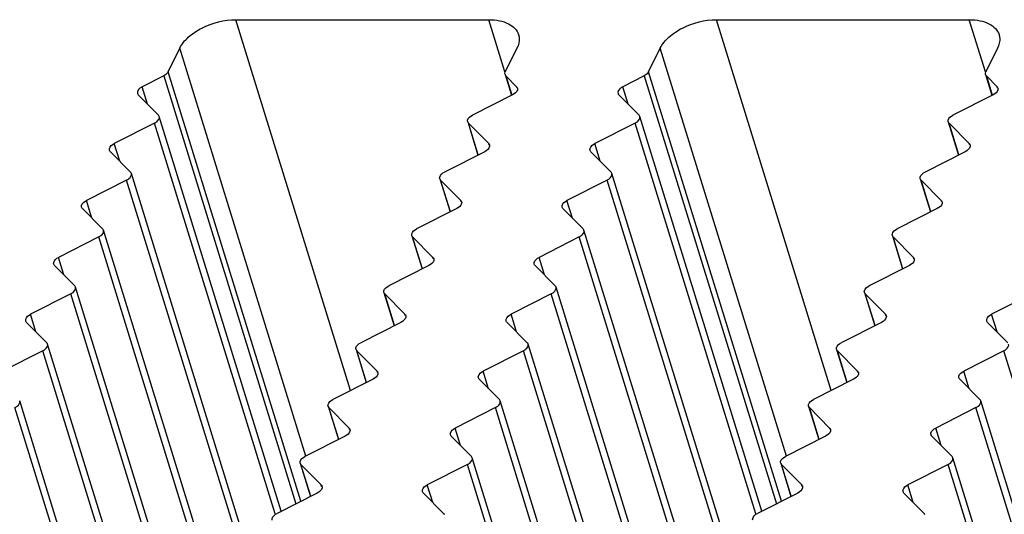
# Model space of a CAD drawing. Header units: millimetres. Extents: x 0 to 594, y 0 to 420.
# Tile 95 of 120: x 494.59 to 507.5, y 186.66 to 193.15. Entities that reach past the tile are written whole.
import ezdxf

# ---------------------------------------------------------------- set-up
doc = ezdxf.new("R2010")
doc.units = ezdxf.units.MM
doc.header["$LTSCALE"] = 32.67
doc.layers.add('3_ALL_AXES', color=7, linetype='CONTINUOUS')

msp = doc.modelspace()

# ---------------------------------------------------------------- linework, layer by layer
at = {"layer": '3_ALL_AXES', "color": 9, "linetype": 'CONTINUOUS'}
for p, q in [((498.92717, 188.28365), (497.42404, 193.1478)), ((500.95175, 192.46212), (500.73986, 193.1478)), ((505.22723, 188.28365), (503.72409, 193.1478)), ((507.25181, 192.46212), (507.03991, 193.1478)), ((498.34187, 187.42411), (496.68837, 192.77484)), ((504.64193, 187.42411), (502.98843, 192.77484)), ((496.47742, 192.41092), (498.21132, 186.80002)), ((498.27577, 186.8327), (496.53567, 192.46367)), ((500.96326, 192.41092), (501.04099, 192.15937)), ((502.77747, 192.41092), (504.51137, 186.80002)), ((504.57583, 186.8327), (502.83573, 192.46367)), ((507.26331, 192.41092), (507.34105, 192.15937)), ((496.26729, 192.03925), (496.19646, 192.26848)), ((501.11023, 192.24968), (501.10442, 192.26848)), ((502.56735, 192.03925), (502.49652, 192.26848)), ((507.41028, 192.24968), (507.40447, 192.26848)), ((497.94074, 186.66734), (496.3576, 191.79038)), ((500.60257, 191.37445), (500.47404, 191.79038)), ((504.2408, 186.66734), (502.65766, 191.79038)), ((506.90263, 191.37445), (506.77409, 191.79038)), ((495.9014, 191.29316), (495.83035, 191.52307)), ((500.74474, 191.5043), (500.73894, 191.52307)), ((502.20146, 191.29316), (502.13041, 191.52307)), ((507.0448, 191.5043), (507.03899, 191.52307)), ((497.57469, 185.92141), (495.99155, 191.04445)), ((500.23652, 190.62851), (500.10799, 191.04445)), ((503.87475, 185.92141), (502.29161, 191.04445)), ((506.53658, 190.62851), (506.40804, 191.04445)), ((495.53535, 190.54723), (495.4643, 190.77714)), ((500.37869, 190.75837), (500.37289, 190.77714)), ((501.83541, 190.54723), (501.76436, 190.77714)), ((506.67874, 190.75837), (506.67294, 190.77714)), ((497.20864, 185.17547), (495.6255, 190.29851)), ((499.87047, 189.88258), (499.74194, 190.29851)), ((503.5087, 185.17547), (501.92556, 190.29851)), ((506.17053, 189.88258), (506.04199, 190.29851)), ((495.1693, 189.8013), (495.09825, 190.03121)), ((500.01264, 190.01244), (500.00684, 190.03121)), ((501.46936, 189.8013), (501.39831, 190.03121)), ((506.31269, 190.01244), (506.30689, 190.03121)), ((496.84259, 184.42954), (495.25945, 189.55258)), ((499.50442, 189.13665), (499.37589, 189.55258)), ((503.14265, 184.42954), (501.55951, 189.55258)), ((505.80448, 189.13665), (505.67594, 189.55258)), ((494.80325, 189.05537), (494.7322, 189.28528)), ((499.64659, 189.26651), (499.64079, 189.28528)), ((501.10331, 189.05537), (501.03226, 189.28528)), ((505.94664, 189.26651), (505.94084, 189.28528)), ((507.40336, 189.05537), (507.33232, 189.28528)), ((496.47654, 183.68361), (494.8934, 188.80665)), ((499.13837, 188.39072), (499.00984, 188.80665)), ((502.7766, 183.68361), (501.19346, 188.80665)), ((505.43843, 188.39072), (505.30989, 188.80665)), ((509.07665, 183.68361), (507.49351, 188.80665)), ((499.28054, 188.52057), (499.27474, 188.53935)), ((500.73726, 188.30944), (500.66621, 188.53935)), ((505.58059, 188.52057), (505.57479, 188.53935)), ((507.03731, 188.30944), (506.96626, 188.53935)), ((496.11049, 182.93768), (494.52735, 188.06072)), ((498.77232, 187.64479), (498.64379, 188.06072)), ((502.41055, 182.93768), (500.82741, 188.06072)), ((505.07238, 187.64479), (504.94384, 188.06072)), ((508.7106, 182.93768), (507.12746, 188.06072)), ((498.91449, 187.77464), (498.90869, 187.79341)), ((500.3712, 187.5635), (500.30016, 187.79341)), ((505.21454, 187.77464), (505.20874, 187.79341)), ((506.67126, 187.5635), (506.60021, 187.79341)), ((498.40627, 186.89885), (498.27774, 187.31479)), ((502.0445, 182.19175), (500.46136, 187.31479)), ((504.70633, 186.89885), (504.57779, 187.31479)), ((508.34455, 182.19175), (506.76141, 187.31479)), ((498.54844, 187.02871), (498.54264, 187.04748)), ((500.00515, 186.81757), (499.93411, 187.04748)), ((504.84849, 187.02871), (504.84269, 187.04748)), ((506.30521, 186.81757), (506.23416, 187.04748))]:
    msp.add_line(p, q, dxfattribs=at)
at = {"layer": '3_ALL_AXES', "color": 7, "linetype": 'CONTINUOUS'}
for p, q in [((497.42404, 193.1478), (500.73986, 193.1478)), ((503.72409, 193.1478), (507.03991, 193.1478)), ((496.53567, 192.46367), (496.68837, 192.77484)), ((501.10947, 192.77484), (500.95677, 192.46367)), ((502.83573, 192.46367), (502.98843, 192.77484)), ((507.40952, 192.77484), (507.25682, 192.46367)), ((496.47742, 192.41092), (496.19646, 192.26848)), ((500.95264, 192.42824), (501.03619, 192.15789)), ((500.96326, 192.41092), (501.10442, 192.26848)), ((502.77747, 192.41092), (502.49652, 192.26848)), ((507.2527, 192.42824), (507.33624, 192.15789)), ((507.26331, 192.41092), (507.40447, 192.26848)), ((496.14468, 192.16297), (496.40937, 191.89588)), ((501.05264, 192.16297), (500.52581, 191.89588)), ((502.44474, 192.16297), (502.70943, 191.89588)), ((507.3527, 192.16297), (506.82587, 191.89588)), ((498.01944, 186.70274), (496.41999, 191.87856)), ((504.3195, 186.70274), (502.72004, 191.87856)), ((496.3576, 191.79038), (495.83035, 191.52307)), ((500.46342, 191.8077), (500.59802, 191.37214)), ((500.47404, 191.79038), (500.73894, 191.52307)), ((502.65766, 191.79038), (502.13041, 191.52307)), ((506.76348, 191.8077), (506.89808, 191.37214)), ((506.77409, 191.79038), (507.03899, 191.52307)), ((495.77863, 191.41704), (496.04332, 191.14995)), ((500.68659, 191.41704), (500.15976, 191.14995)), ((502.07869, 191.41704), (502.34338, 191.14995)), ((506.98665, 191.41704), (506.45982, 191.14995)), ((497.65339, 185.95681), (496.05394, 191.13263)), ((500.09737, 191.06176), (500.23197, 190.62621)), ((503.95345, 185.95681), (502.35399, 191.13263)), ((506.39743, 191.06176), (506.53203, 190.62621)), ((495.99155, 191.04445), (495.4643, 190.77714)), ((500.10799, 191.04445), (500.37289, 190.77714)), ((502.29161, 191.04445), (501.76436, 190.77714)), ((506.40804, 191.04445), (506.67294, 190.77714)), ((495.41258, 190.67111), (495.67727, 190.40402)), ((500.32054, 190.67111), (499.79371, 190.40402)), ((501.71264, 190.67111), (501.97733, 190.40402)), ((506.6206, 190.67111), (506.09377, 190.40402)), ((495.6255, 190.29851), (495.09825, 190.03121)), ((497.28734, 185.21088), (495.68789, 190.3867)), ((499.73132, 190.31583), (499.86592, 189.88028)), ((499.74194, 190.29851), (500.00684, 190.03121)), ((501.92556, 190.29851), (501.39831, 190.03121)), ((503.5874, 185.21088), (501.98794, 190.3867)), ((506.03138, 190.31583), (506.16598, 189.88028)), ((506.04199, 190.29851), (506.30689, 190.03121)), ((495.04653, 189.92518), (495.31122, 189.65809)), ((499.95449, 189.92518), (499.42766, 189.65809)), ((501.34659, 189.92518), (501.61128, 189.65809)), ((506.25455, 189.92518), (505.72772, 189.65809)), ((496.92129, 184.46494), (495.32184, 189.64077)), ((503.22135, 184.46494), (501.62189, 189.64077)), ((495.25945, 189.55258), (494.7322, 189.28528)), ((499.36527, 189.5699), (499.49987, 189.13434)), ((499.37589, 189.55258), (499.64079, 189.28528)), ((501.55951, 189.55258), (501.03226, 189.28528)), ((505.66533, 189.5699), (505.79993, 189.13434)), ((505.67594, 189.55258), (505.94084, 189.28528)), ((507.85956, 189.55258), (507.33232, 189.28528)), ((494.68048, 189.17925), (494.94517, 188.91215)), ((499.58844, 189.17925), (499.06161, 188.91215)), ((500.98054, 189.17925), (501.24523, 188.91215)), ((505.8885, 189.17925), (505.36167, 188.91215)), ((507.2806, 189.17925), (507.54529, 188.91215)), ((496.55524, 183.71901), (494.95579, 188.89484)), ((502.85529, 183.71901), (501.25584, 188.89484)), ((494.8934, 188.80665), (494.36615, 188.53935)), ((498.99922, 188.82397), (499.13382, 188.38841)), ((499.00984, 188.80665), (499.27474, 188.53935)), ((501.19346, 188.80665), (500.66621, 188.53935)), ((505.29928, 188.82397), (505.43388, 188.38841)), ((505.30989, 188.80665), (505.57479, 188.53935)), ((507.49351, 188.80665), (506.96626, 188.53935)), ((499.22239, 188.43331), (498.69556, 188.16622)), ((500.61449, 188.43331), (500.87918, 188.16622)), ((505.52245, 188.43331), (504.99562, 188.16622)), ((506.91455, 188.43331), (507.17924, 188.16622)), ((496.18919, 182.97308), (494.58974, 188.1489)), ((502.48924, 182.97308), (500.88979, 188.1489)), ((508.7893, 182.97308), (507.18985, 188.1489)), ((498.63317, 188.07804), (498.76777, 187.64248)), ((498.64379, 188.06072), (498.90869, 187.79341)), ((500.82741, 188.06072), (500.30016, 187.79341)), ((504.93323, 188.07804), (505.06783, 187.64248)), ((504.94384, 188.06072), (505.20874, 187.79341)), ((507.12746, 188.06072), (506.60021, 187.79341)), ((498.85634, 187.68738), (498.32951, 187.42029)), ((500.24844, 187.68738), (500.51313, 187.42029)), ((505.1564, 187.68738), (504.62957, 187.42029)), ((506.5485, 187.68738), (506.81319, 187.42029)), ((498.26712, 187.3321), (498.40172, 186.89655)), ((498.27774, 187.31479), (498.54264, 187.04748)), ((500.46136, 187.31479), (499.93411, 187.04748)), ((502.12319, 182.22715), (500.52374, 187.40297)), ((504.56718, 187.3321), (504.70178, 186.89655)), ((504.57779, 187.31479), (504.84269, 187.04748)), ((506.76141, 187.31479), (506.23416, 187.04748)), ((508.42325, 182.22715), (506.8238, 187.40297)), ((498.49029, 186.94145), (497.96346, 186.67436)), ((499.88239, 186.94145), (500.14708, 186.67436)), ((504.79035, 186.94145), (504.26352, 186.67436)), ((506.18245, 186.94145), (506.44714, 186.67436))]:
    msp.add_line(p, q, dxfattribs=at)
for points, knots in [([(496.68837, 192.77484), (496.71503, 192.82915), (496.80333, 192.93323), (497.04343, 193.08918), (497.2715, 193.1478), (497.42404, 193.1478)], [0, 0, 0, 0, 0.21222204, 0.46498254, 1, 1, 1, 1]), ([(500.73986, 193.1478), (500.78682, 193.1478), (500.87528, 193.14033), (500.99416, 193.103), (501.08474, 193.0409), (501.12085, 192.98186), (501.13008, 192.95199)], [0, 0, 0, 0, 0.30375218, 0.56998946, 0.7977859, 1, 1, 1, 1]), ([(502.98843, 192.77484), (503.01509, 192.82915), (503.10339, 192.93323), (503.34349, 193.08918), (503.57156, 193.1478), (503.72409, 193.1478)], [0, 0, 0, 0, 0.21222204, 0.46498254, 1, 1, 1, 1]), ([(507.03991, 193.1478), (507.08687, 193.1478), (507.17534, 193.14033), (507.29422, 193.103), (507.3848, 193.0409), (507.42091, 192.98186), (507.43014, 192.95199)], [0, 0, 0, 0, 0.30375218, 0.56998946, 0.7977859, 1, 1, 1, 1]), ([(501.13008, 192.95199), (501.13428, 192.93841), (501.14592, 192.87874), (501.12978, 192.81623), (501.10947, 192.77484)], [0, 0, 0, 0, 0.23564973, 1, 1, 1, 1]), ([(507.43014, 192.95199), (507.43434, 192.93841), (507.44597, 192.87874), (507.42984, 192.81623), (507.40952, 192.77484)], [0, 0, 0, 0, 0.23564973, 1, 1, 1, 1]), ([(496.53567, 192.46367), (496.53314, 192.4585), (496.51852, 192.43621), (496.49589, 192.42028), (496.47742, 192.41092)], [0, 0, 0, 0, 0.21730287, 1, 1, 1, 1]), ([(502.83573, 192.46367), (502.8332, 192.4585), (502.81858, 192.43621), (502.79594, 192.42028), (502.77747, 192.41092)], [0, 0, 0, 0, 0.21730287, 1, 1, 1, 1]), ([(496.19646, 192.26848), (496.18587, 192.26311), (496.15508, 192.24487), (496.12662, 192.20456), (496.13413, 192.18031)], [0, 0, 0, 0, 0.31865481, 1, 1, 1, 1]), ([(501.11497, 192.25114), (501.11719, 192.24398), (501.11679, 192.2041), (501.07969, 192.17669), (501.05264, 192.16297)], [0, 0, 0, 0, 0.1982389, 1, 1, 1, 1]), ([(502.49652, 192.26848), (502.48593, 192.26311), (502.45514, 192.24487), (502.42668, 192.20456), (502.43418, 192.18031)], [0, 0, 0, 0, 0.31865481, 1, 1, 1, 1]), ([(507.41503, 192.25114), (507.41725, 192.24398), (507.41685, 192.2041), (507.37975, 192.17669), (507.3527, 192.16297)], [0, 0, 0, 0, 0.1982389, 1, 1, 1, 1]), ([(496.3576, 191.79038), (496.36819, 191.79575), (496.39898, 191.81399), (496.42743, 191.8543), (496.41993, 191.87855)], [0, 0, 0, 0, 0.31865481, 1, 1, 1, 1]), ([(500.46348, 191.80771), (500.46126, 191.81488), (500.46166, 191.85476), (500.49876, 191.88217), (500.52581, 191.89588)], [0, 0, 0, 0, 0.1982389, 1, 1, 1, 1]), ([(502.65766, 191.79038), (502.66825, 191.79575), (502.69903, 191.81399), (502.72749, 191.8543), (502.71999, 191.87855)], [0, 0, 0, 0, 0.31865481, 1, 1, 1, 1]), ([(506.76354, 191.80771), (506.76132, 191.81488), (506.76172, 191.85476), (506.79882, 191.88217), (506.82587, 191.89588)], [0, 0, 0, 0, 0.1982389, 1, 1, 1, 1]), ([(495.76793, 191.43472), (495.76575, 191.44191), (495.76622, 191.48182), (495.80328, 191.50932), (495.83035, 191.52307)], [0, 0, 0, 0, 0.19842178, 1, 1, 1, 1]), ([(500.74946, 191.50576), (500.75169, 191.49855), (500.75121, 191.45838), (500.71383, 191.43085), (500.68659, 191.41704)], [0, 0, 0, 0, 0.1981289, 1, 1, 1, 1]), ([(502.06799, 191.43472), (502.0658, 191.44191), (502.06627, 191.48182), (502.10334, 191.50932), (502.13041, 191.52307)], [0, 0, 0, 0, 0.19842178, 1, 1, 1, 1]), ([(507.04951, 191.50576), (507.05174, 191.49855), (507.05127, 191.45838), (507.01389, 191.43085), (506.98665, 191.41704)], [0, 0, 0, 0, 0.1981289, 1, 1, 1, 1]), ([(495.99155, 191.04445), (496.00214, 191.04981), (496.03293, 191.06806), (496.06138, 191.10836), (496.05388, 191.13261)], [0, 0, 0, 0, 0.31865481, 1, 1, 1, 1]), ([(500.09743, 191.06178), (500.09521, 191.06895), (500.09561, 191.10883), (500.13271, 191.13624), (500.15976, 191.14995)], [0, 0, 0, 0, 0.1982389, 1, 1, 1, 1]), ([(502.29161, 191.04445), (502.3022, 191.04981), (502.33298, 191.06806), (502.36144, 191.10836), (502.35394, 191.13261)], [0, 0, 0, 0, 0.31865481, 1, 1, 1, 1]), ([(506.39749, 191.06178), (506.39527, 191.06895), (506.39567, 191.10883), (506.43277, 191.13624), (506.45982, 191.14995)], [0, 0, 0, 0, 0.1982389, 1, 1, 1, 1]), ([(495.40188, 190.68879), (495.3997, 190.69598), (495.40016, 190.73589), (495.43723, 190.76339), (495.4643, 190.77714)], [0, 0, 0, 0, 0.19842178, 1, 1, 1, 1]), ([(500.38341, 190.75983), (500.38564, 190.75262), (500.38516, 190.71245), (500.34778, 190.68492), (500.32054, 190.67111)], [0, 0, 0, 0, 0.1981289, 1, 1, 1, 1]), ([(501.70194, 190.68879), (501.69975, 190.69598), (501.70022, 190.73589), (501.73729, 190.76339), (501.76436, 190.77714)], [0, 0, 0, 0, 0.19842178, 1, 1, 1, 1]), ([(506.68346, 190.75983), (506.68569, 190.75262), (506.68522, 190.71245), (506.64784, 190.68492), (506.6206, 190.67111)], [0, 0, 0, 0, 0.1981289, 1, 1, 1, 1]), ([(495.6255, 190.29851), (495.63609, 190.30388), (495.66687, 190.32213), (495.69533, 190.36243), (495.68783, 190.38668)], [0, 0, 0, 0, 0.31865481, 1, 1, 1, 1]), ([(499.73138, 190.31585), (499.72916, 190.32301), (499.72956, 190.3629), (499.76666, 190.39031), (499.79371, 190.40402)], [0, 0, 0, 0, 0.1982389, 1, 1, 1, 1]), ([(501.92556, 190.29851), (501.93615, 190.30388), (501.96693, 190.32213), (501.99539, 190.36243), (501.98789, 190.38668)], [0, 0, 0, 0, 0.31865481, 1, 1, 1, 1]), ([(506.03144, 190.31585), (506.02922, 190.32301), (506.02962, 190.3629), (506.06672, 190.39031), (506.09377, 190.40402)], [0, 0, 0, 0, 0.1982389, 1, 1, 1, 1]), ([(495.03583, 189.94286), (495.03365, 189.95005), (495.03411, 189.98996), (495.07118, 190.01746), (495.09825, 190.03121)], [0, 0, 0, 0, 0.19842178, 1, 1, 1, 1]), ([(501.33589, 189.94286), (501.3337, 189.95005), (501.33417, 189.98996), (501.37124, 190.01746), (501.39831, 190.03121)], [0, 0, 0, 0, 0.19842178, 1, 1, 1, 1]), ([(500.01735, 190.0139), (500.01959, 190.00669), (500.01911, 189.96652), (499.98173, 189.93899), (499.95449, 189.92518)], [0, 0, 0, 0, 0.1981289, 1, 1, 1, 1]), ([(506.31741, 190.0139), (506.31964, 190.00669), (506.31917, 189.96652), (506.28179, 189.93899), (506.25455, 189.92518)], [0, 0, 0, 0, 0.1981289, 1, 1, 1, 1]), ([(495.25945, 189.55258), (495.27004, 189.55795), (495.30082, 189.57619), (495.32928, 189.6165), (495.32178, 189.64075)], [0, 0, 0, 0, 0.31865481, 1, 1, 1, 1]), ([(499.36533, 189.56992), (499.36311, 189.57708), (499.36351, 189.61696), (499.40061, 189.64437), (499.42766, 189.65809)], [0, 0, 0, 0, 0.1982389, 1, 1, 1, 1]), ([(501.55951, 189.55258), (501.57009, 189.55795), (501.60088, 189.57619), (501.62934, 189.6165), (501.62184, 189.64075)], [0, 0, 0, 0, 0.31865481, 1, 1, 1, 1]), ([(505.66539, 189.56992), (505.66317, 189.57708), (505.66356, 189.61696), (505.70067, 189.64437), (505.72772, 189.65809)], [0, 0, 0, 0, 0.1982389, 1, 1, 1, 1]), ([(494.66978, 189.19692), (494.6676, 189.20411), (494.66806, 189.24403), (494.70513, 189.27153), (494.7322, 189.28528)], [0, 0, 0, 0, 0.19842178, 1, 1, 1, 1]), ([(499.6513, 189.26796), (499.65354, 189.26076), (499.65306, 189.22058), (499.61568, 189.19306), (499.58844, 189.17925)], [0, 0, 0, 0, 0.1981289, 1, 1, 1, 1]), ([(500.96984, 189.19692), (500.96765, 189.20411), (500.96812, 189.24403), (501.00519, 189.27153), (501.03226, 189.28528)], [0, 0, 0, 0, 0.19842178, 1, 1, 1, 1]), ([(505.95136, 189.26796), (505.95359, 189.26076), (505.95312, 189.22058), (505.91574, 189.19306), (505.8885, 189.17925)], [0, 0, 0, 0, 0.1981289, 1, 1, 1, 1]), ([(507.2699, 189.19692), (507.26771, 189.20411), (507.26818, 189.24403), (507.30524, 189.27153), (507.33232, 189.28528)], [0, 0, 0, 0, 0.19842178, 1, 1, 1, 1]), ([(494.8934, 188.80665), (494.90399, 188.81202), (494.93477, 188.83026), (494.96323, 188.87057), (494.95573, 188.89482)], [0, 0, 0, 0, 0.31865481, 1, 1, 1, 1]), ([(498.99928, 188.82399), (498.99706, 188.83115), (498.99746, 188.87103), (499.03456, 188.89844), (499.06161, 188.91215)], [0, 0, 0, 0, 0.1982389, 1, 1, 1, 1]), ([(501.19346, 188.80665), (501.20404, 188.81202), (501.23483, 188.83026), (501.26329, 188.87057), (501.25579, 188.89482)], [0, 0, 0, 0, 0.31865481, 1, 1, 1, 1]), ([(505.29934, 188.82399), (505.29712, 188.83115), (505.29751, 188.87103), (505.33462, 188.89844), (505.36167, 188.91215)], [0, 0, 0, 0, 0.1982389, 1, 1, 1, 1]), ([(507.49351, 188.80665), (507.5041, 188.81202), (507.53489, 188.83026), (507.56335, 188.87057), (507.55584, 188.89482)], [0, 0, 0, 0, 0.31865481, 1, 1, 1, 1]), ([(499.28525, 188.52203), (499.28749, 188.51482), (499.28701, 188.47465), (499.24963, 188.44713), (499.22239, 188.43331)], [0, 0, 0, 0, 0.1981289, 1, 1, 1, 1]), ([(500.60379, 188.45099), (500.6016, 188.45818), (500.60207, 188.49809), (500.63914, 188.52559), (500.66621, 188.53935)], [0, 0, 0, 0, 0.19842178, 1, 1, 1, 1]), ([(505.58531, 188.52203), (505.58754, 188.51482), (505.58707, 188.47465), (505.54969, 188.44713), (505.52245, 188.43331)], [0, 0, 0, 0, 0.1981289, 1, 1, 1, 1]), ([(506.90385, 188.45099), (506.90166, 188.45818), (506.90213, 188.49809), (506.93919, 188.52559), (506.96626, 188.53935)], [0, 0, 0, 0, 0.19842178, 1, 1, 1, 1]), ([(494.52735, 188.06072), (494.53794, 188.06609), (494.56872, 188.08433), (494.59718, 188.12464), (494.58968, 188.14889)], [0, 0, 0, 0, 0.31865481, 1, 1, 1, 1]), ([(498.63323, 188.07805), (498.63101, 188.08522), (498.63141, 188.1251), (498.66851, 188.15251), (498.69556, 188.16622)], [0, 0, 0, 0, 0.1982389, 1, 1, 1, 1]), ([(500.82741, 188.06072), (500.83799, 188.06609), (500.86878, 188.08433), (500.89724, 188.12464), (500.88974, 188.14889)], [0, 0, 0, 0, 0.31865481, 1, 1, 1, 1]), ([(504.93329, 188.07805), (504.93107, 188.08522), (504.93146, 188.1251), (504.96857, 188.15251), (504.99562, 188.16622)], [0, 0, 0, 0, 0.1982389, 1, 1, 1, 1]), ([(507.12746, 188.06072), (507.13805, 188.06609), (507.16884, 188.08433), (507.1973, 188.12464), (507.18979, 188.14889)], [0, 0, 0, 0, 0.31865481, 1, 1, 1, 1]), ([(498.9192, 187.7761), (498.92143, 187.76889), (498.92096, 187.72872), (498.88358, 187.70119), (498.85634, 187.68738)], [0, 0, 0, 0, 0.1981289, 1, 1, 1, 1]), ([(500.23774, 187.70506), (500.23555, 187.71225), (500.23602, 187.75216), (500.27309, 187.77966), (500.30016, 187.79341)], [0, 0, 0, 0, 0.19842178, 1, 1, 1, 1]), ([(505.21926, 187.7761), (505.22149, 187.76889), (505.22102, 187.72872), (505.18364, 187.70119), (505.1564, 187.68738)], [0, 0, 0, 0, 0.1981289, 1, 1, 1, 1]), ([(506.5378, 187.70506), (506.53561, 187.71225), (506.53608, 187.75216), (506.57314, 187.77966), (506.60021, 187.79341)], [0, 0, 0, 0, 0.19842178, 1, 1, 1, 1]), ([(498.26718, 187.33212), (498.26496, 187.33929), (498.26536, 187.37917), (498.30246, 187.40658), (498.32951, 187.42029)], [0, 0, 0, 0, 0.1982389, 1, 1, 1, 1]), ([(500.46136, 187.31479), (500.47194, 187.32015), (500.50273, 187.3384), (500.53119, 187.37871), (500.52369, 187.40295)], [0, 0, 0, 0, 0.31865481, 1, 1, 1, 1]), ([(504.56724, 187.33212), (504.56502, 187.33929), (504.56541, 187.37917), (504.60252, 187.40658), (504.62957, 187.42029)], [0, 0, 0, 0, 0.1982389, 1, 1, 1, 1]), ([(506.76141, 187.31479), (506.772, 187.32015), (506.80279, 187.3384), (506.83125, 187.37871), (506.82374, 187.40295)], [0, 0, 0, 0, 0.31865481, 1, 1, 1, 1]), ([(498.55315, 187.03017), (498.55538, 187.02296), (498.55491, 186.98279), (498.51753, 186.95526), (498.49029, 186.94145)], [0, 0, 0, 0, 0.1981289, 1, 1, 1, 1]), ([(499.87169, 186.95913), (499.8695, 186.96632), (499.86997, 187.00623), (499.90704, 187.03373), (499.93411, 187.04748)], [0, 0, 0, 0, 0.19842178, 1, 1, 1, 1]), ([(504.85321, 187.03017), (504.85544, 187.02296), (504.85497, 186.98279), (504.81759, 186.95526), (504.79035, 186.94145)], [0, 0, 0, 0, 0.1981289, 1, 1, 1, 1]), ([(506.17175, 186.95913), (506.16956, 186.96632), (506.17003, 187.00623), (506.20709, 187.03373), (506.23416, 187.04748)], [0, 0, 0, 0, 0.19842178, 1, 1, 1, 1]), ([(497.90113, 186.58619), (497.89891, 186.59335), (497.89931, 186.63324), (497.93641, 186.66065), (497.96346, 186.67436)], [0, 0, 0, 0, 0.1982389, 1, 1, 1, 1]), ([(504.20119, 186.58619), (504.19897, 186.59335), (504.19936, 186.63324), (504.23647, 186.66065), (504.26352, 186.67436)], [0, 0, 0, 0, 0.1982389, 1, 1, 1, 1])]:
    msp.add_open_spline(points, degree=3, knots=knots, dxfattribs=at)
for points in [[(500.95264, 192.42824), (500.94913, 192.43959), (500.95153, 192.45299), (500.95677, 192.46367)], [(500.96326, 192.41092), (500.95849, 192.41573), (500.95464, 192.42177), (500.95264, 192.42824)], [(507.2527, 192.42824), (507.24919, 192.43959), (507.25159, 192.45299), (507.25682, 192.46367)], [(507.26331, 192.41092), (507.25855, 192.41573), (507.2547, 192.42177), (507.2527, 192.42824)], [(501.10442, 192.26848), (501.10918, 192.26367), (501.11297, 192.25761), (501.11497, 192.25114)], [(507.40447, 192.26848), (507.40923, 192.26367), (507.41303, 192.25761), (507.41503, 192.25114)], [(496.13413, 192.18031), (496.13613, 192.17385), (496.13992, 192.16778), (496.14468, 192.16297)], [(502.43418, 192.18031), (502.43618, 192.17385), (502.43998, 192.16778), (502.44474, 192.16297)], [(496.41993, 191.87855), (496.41793, 191.88501), (496.41414, 191.89108), (496.40937, 191.89588)], [(502.71999, 191.87855), (502.71799, 191.88501), (502.71419, 191.89108), (502.70943, 191.89588)], [(500.47404, 191.79038), (500.46927, 191.79518), (500.46548, 191.80125), (500.46348, 191.80771)], [(506.77409, 191.79038), (506.76933, 191.79518), (506.76554, 191.80125), (506.76354, 191.80771)], [(500.73894, 191.52307), (500.74368, 191.51827), (500.74746, 191.51221), (500.74946, 191.50576)], [(507.03899, 191.52307), (507.04374, 191.51827), (507.04752, 191.51221), (507.04951, 191.50576)], [(495.77863, 191.41704), (495.77379, 191.42194), (495.76993, 191.42813), (495.76793, 191.43472)], [(502.07869, 191.41704), (502.07384, 191.42194), (502.06999, 191.42813), (502.06799, 191.43472)], [(496.05388, 191.13261), (496.05188, 191.13908), (496.04809, 191.14514), (496.04332, 191.14995)], [(500.10799, 191.04445), (500.10322, 191.04925), (500.09943, 191.05532), (500.09743, 191.06178)], [(502.35394, 191.13261), (502.35194, 191.13908), (502.34814, 191.14514), (502.34338, 191.14995)], [(506.40804, 191.04445), (506.40328, 191.04925), (506.39949, 191.05532), (506.39749, 191.06178)], [(495.41258, 190.67111), (495.40774, 190.676), (495.40388, 190.6822), (495.40188, 190.68879)], [(500.37289, 190.77714), (500.37763, 190.77234), (500.38141, 190.76628), (500.38341, 190.75983)], [(501.71264, 190.67111), (501.70779, 190.676), (501.70394, 190.6822), (501.70194, 190.68879)], [(506.67294, 190.77714), (506.67769, 190.77234), (506.68147, 190.76628), (506.68346, 190.75983)], [(495.68783, 190.38668), (495.68583, 190.39315), (495.68204, 190.39921), (495.67727, 190.40402)], [(499.74194, 190.29851), (499.73717, 190.30332), (499.73338, 190.30939), (499.73138, 190.31585)], [(501.98789, 190.38668), (501.98589, 190.39315), (501.98209, 190.39921), (501.97733, 190.40402)], [(506.04199, 190.29851), (506.03723, 190.30332), (506.03344, 190.30939), (506.03144, 190.31585)], [(500.00684, 190.03121), (500.01158, 190.0264), (500.01536, 190.02035), (500.01735, 190.0139)], [(506.30689, 190.03121), (506.31164, 190.0264), (506.31542, 190.02035), (506.31741, 190.0139)], [(495.04653, 189.92518), (495.04168, 189.93007), (495.03783, 189.93626), (495.03583, 189.94286)], [(501.34659, 189.92518), (501.34174, 189.93007), (501.33789, 189.93626), (501.33589, 189.94286)], [(495.32178, 189.64075), (495.31978, 189.64721), (495.31599, 189.65328), (495.31122, 189.65809)], [(501.62184, 189.64075), (501.61984, 189.64721), (501.61604, 189.65328), (501.61128, 189.65809)], [(499.37589, 189.55258), (499.37112, 189.55739), (499.36733, 189.56345), (499.36533, 189.56992)], [(505.67594, 189.55258), (505.67118, 189.55739), (505.66739, 189.56345), (505.66539, 189.56992)], [(499.64079, 189.28528), (499.64553, 189.28047), (499.64931, 189.27441), (499.6513, 189.26796)], [(505.94084, 189.28528), (505.94559, 189.28047), (505.94937, 189.27441), (505.95136, 189.26796)], [(494.68048, 189.17925), (494.67563, 189.18414), (494.67178, 189.19033), (494.66978, 189.19692)], [(500.98054, 189.17925), (500.97569, 189.18414), (500.97184, 189.19033), (500.96984, 189.19692)], [(507.2806, 189.17925), (507.27575, 189.18414), (507.2719, 189.19033), (507.2699, 189.19692)], [(494.95573, 188.89482), (494.95373, 188.90128), (494.94994, 188.90735), (494.94517, 188.91215)], [(501.25579, 188.89482), (501.25379, 188.90128), (501.24999, 188.90735), (501.24523, 188.91215)], [(499.00984, 188.80665), (499.00507, 188.81146), (499.00128, 188.81752), (498.99928, 188.82399)], [(505.30989, 188.80665), (505.30513, 188.81146), (505.30134, 188.81752), (505.29934, 188.82399)], [(499.27474, 188.53935), (499.27948, 188.53454), (499.28326, 188.52848), (499.28525, 188.52203)], [(505.57479, 188.53935), (505.57954, 188.53454), (505.58332, 188.52848), (505.58531, 188.52203)], [(500.61449, 188.43331), (500.60964, 188.43821), (500.60579, 188.4444), (500.60379, 188.45099)], [(506.91455, 188.43331), (506.9097, 188.43821), (506.90585, 188.4444), (506.90385, 188.45099)], [(500.88974, 188.14889), (500.88774, 188.15535), (500.88394, 188.16142), (500.87918, 188.16622)], [(507.18979, 188.14889), (507.18779, 188.15535), (507.184, 188.16142), (507.17924, 188.16622)], [(498.64379, 188.06072), (498.63902, 188.06552), (498.63523, 188.07159), (498.63323, 188.07805)], [(504.94384, 188.06072), (504.93908, 188.06552), (504.93529, 188.07159), (504.93329, 188.07805)], [(498.90869, 187.79341), (498.91343, 187.78861), (498.91721, 187.78255), (498.9192, 187.7761)], [(500.24844, 187.68738), (500.24359, 187.69228), (500.23974, 187.69847), (500.23774, 187.70506)], [(505.20874, 187.79341), (505.21349, 187.78861), (505.21727, 187.78255), (505.21926, 187.7761)], [(506.5485, 187.68738), (506.54365, 187.69228), (506.5398, 187.69847), (506.5378, 187.70506)], [(498.27774, 187.31479), (498.27297, 187.31959), (498.26918, 187.32566), (498.26718, 187.33212)], [(500.52369, 187.40295), (500.52169, 187.40942), (500.51789, 187.41548), (500.51313, 187.42029)], [(504.57779, 187.31479), (504.57303, 187.31959), (504.56924, 187.32566), (504.56724, 187.33212)], [(506.82374, 187.40295), (506.82174, 187.40942), (506.81795, 187.41548), (506.81319, 187.42029)], [(498.54264, 187.04748), (498.54738, 187.04268), (498.55116, 187.03662), (498.55315, 187.03017)], [(499.88239, 186.94145), (499.87754, 186.94634), (499.87369, 186.95254), (499.87169, 186.95913)], [(504.84269, 187.04748), (504.84744, 187.04268), (504.85121, 187.03662), (504.85321, 187.03017)], [(506.18245, 186.94145), (506.1776, 186.94634), (506.17375, 186.95254), (506.17175, 186.95913)], [(500.15764, 186.65702), (500.15564, 186.66349), (500.15184, 186.66955), (500.14708, 186.67436)], [(506.45769, 186.65702), (506.45569, 186.66349), (506.4519, 186.66955), (506.44714, 186.67436)]]:
    msp.add_open_spline(points, degree=3, dxfattribs=at)

doc.saveas('drawing.dxf')
